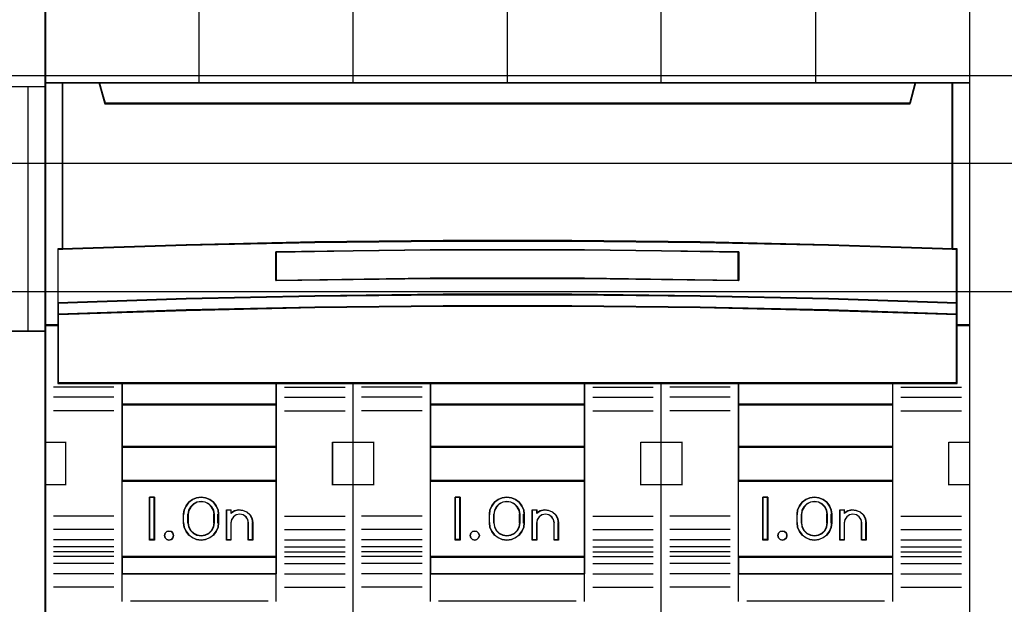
# Model space of a CAD drawing. Extents: x -543332 to -323966, y -9028 to 137422.
# Tile 64 of 250: x -444784 to -444209, y 23766 to 24107. Entities that reach past the tile are written whole.
import ezdxf

# ---------------------------------------------------------------- set-up
doc = ezdxf.new("R2010")
doc.units = 0
doc.header["$MEASUREMENT"] = 0
doc.layers.get('0').update_dxf_attribs({"color": 8})
for name, color, linetype in [('30', 7, 'Continuous'), ('45', 8, 'Continuous'), ('50', 7, 'Continuous')]:
    doc.layers.add(name, color=color, linetype=linetype)

# ---------------------------------------------------------------- blocks, each defined once
blk = doc.blocks.new('*U1125')
at = {"layer": '50', "color": 7}
blk.add_lwpolyline([(509.985212, -487.347089), (834.016113, -487.347089), (834.016113, -533.64975), (509.985212, -533.64975), (509.985212, -487.347089)], dxfattribs=at)
blk = doc.blocks.new('*U1126')
at = {"layer": '30', "color": 7}
blk.add_lwpolyline([(499.9802, -492.476529), (844.087401, -492.476529), (844.087401, -528.454107), (499.9802, -528.454107), (499.9802, -492.476529)], close=True, dxfattribs=at)
for points in [[(499.9802, -492.476529), (844.087401, -492.476529), (844.087401, -528.454107), (499.9802, -528.454107), (499.9802, -492.476529)], [(499.9802, -499.973403), (844.087401, -499.973403), (844.087401, -520.957234), (499.9802, -520.957234), (499.9802, -499.973403)]]:
    blk.add_lwpolyline(points, dxfattribs=at)
blk = doc.blocks.new('*U1127')
at = {"layer": '45', "color": 7}
for points in [[(527.997408, -468.984913), (546.002195, -468.984913), (546.002195, -468.984913), (546.002195, -552.014574), (546.002195, -552.014574), (527.997408, -552.014574), (527.997408, -552.014574), (509.998467, -552.014574), (509.998467, -552.014574), (509.998467, -468.984913), (509.998467, -468.984913), (527.997408, -468.984913), (527.997408, -468.984913)], [(527.997408, -468.99021), (545.996893, -468.99021), (545.996893, -552.009278), (527.997408, -552.009278), (510.003769, -552.009278), (510.003769, -468.99021), (527.997408, -468.99021)], [(509.998467, -487.990587), (527.997408, -487.990587), (527.997408, -487.990587), (546.002195, -487.990587), (546.002195, -502.301114), (527.997408, -502.301114), (527.997408, -502.301114), (509.998467, -502.301114), (509.998467, -487.990587)], [(510.003769, -487.995883), (527.997408, -487.995883), (545.996893, -487.995883), (545.996893, -502.295818), (527.997408, -502.295818), (510.003769, -502.295818), (510.003769, -487.995883)]]:
    blk.add_lwpolyline(points, close=True, dxfattribs=at)
at = {"layer": '45', "color": 4}
blk.add_lwpolyline([(544.994801, -502.301114), (544.994801, -487.990587)], dxfattribs=at)
blk = doc.blocks.new('*U1128')
at = {"layer": '45', "color": 7}
for points in [[(563.994078, -468.998154), (545.970383, -468.998154), (545.970383, -551.066542), (563.994078, -551.066542), (582.006626, -551.066542), (600.030321, -551.066542), (600.030321, -468.998154), (582.006626, -468.998154), (563.994078, -468.998154)], [(547.014891, -497.491056), (547.014891, -487.776088), (545.970383, -487.776088), (545.970383, -501.95156), (546.749436, -501.95156), (546.749436, -501.317496), (546.749436, -500.644837), (546.749436, -497.502083), (547.014891, -497.491056)], [(561.73635, -497.108216), (569.243827, -497.025435), (576.756877, -497.025435), (584.264354, -497.108216), (591.771831, -497.268258), (599.022927, -497.500043), (599.022927, -487.776088), (596.84927, -487.776088), (596.531582, -488.968128), (549.469122, -488.968128), (549.151434, -487.776088), (546.977777, -487.776088), (546.977777, -497.500043), (554.2233, -497.268258), (561.73635, -497.108216)], [(549.469313, -488.996878), (596.531392, -488.996878), (596.849077, -487.776088), (591.024839, -487.776088), (582.007022, -487.776088), (573.000352, -487.776088), (563.993682, -487.776088), (554.975866, -487.776088), (549.151627, -487.776088), (549.469313, -488.996878)], [(598.985813, -487.776088), (598.985813, -497.491056), (599.245497, -497.502083), (599.245497, -500.644837), (599.245497, -501.317496), (599.245497, -501.95156), (600.030321, -501.95156), (600.030321, -487.776088), (598.985813, -487.776088)], [(584.263741, -500.240599), (591.77072, -500.396106), (599.272125, -500.646029), (599.272125, -497.480339), (599.021335, -497.469232), (591.77072, -497.23597), (584.263741, -497.074909), (576.756763, -496.991601), (569.244212, -496.991601), (561.737234, -497.074909), (554.224682, -497.23597), (546.97964, -497.469232), (546.723277, -497.480339), (546.723277, -500.646029), (554.224682, -500.396106), (561.737234, -500.240599), (569.244212, -500.157291), (576.756763, -500.157291), (584.263741, -500.240599)], [(586.52329, -497.649332), (586.52329, -499.332554), (577.506231, -499.214728), (568.494748, -499.214728), (559.472112, -499.332554), (559.472112, -497.649332), (568.494748, -497.537117), (577.506231, -497.537117), (586.52329, -497.649332)], [(577.506231, -499.214728), (586.52329, -499.332554), (586.52329, -497.649332), (577.506231, -497.537117), (568.494748, -497.537117), (559.472112, -497.649332), (559.472112, -499.332554), (568.494748, -499.214728), (577.506231, -499.214728)], [(569.244212, -500.126995), (561.737234, -500.212113), (554.224682, -500.371001), (546.723277, -500.626357), (546.723277, -501.318656), (554.224682, -501.068974), (561.737234, -500.898737), (569.244212, -500.819293), (576.756763, -500.819293), (584.263741, -500.898737), (591.77072, -501.068974), (599.272125, -501.318656), (599.272125, -500.626357), (591.77072, -500.371001), (584.263741, -500.212113), (576.756763, -500.126995), (569.244212, -500.126995)], [(568.497415, -505.338527), (577.50356, -505.338527), (582.006632, -505.338527), (586.515278, -505.338527), (595.526995, -505.338527), (599.272125, -505.338527), (599.272125, -501.924649), (599.272125, -501.287318), (591.77072, -501.04347), (584.263741, -500.877209), (576.756763, -500.799621), (569.244212, -500.799621), (561.737234, -500.877209), (554.224682, -501.04347), (546.723277, -501.287318), (546.723277, -501.924649), (546.723277, -505.338527), (550.47398, -505.338527), (559.480124, -505.338527), (563.994343, -505.338527), (568.497415, -505.338527)], [(559.506576, -506.593743), (559.506576, -505.304101), (550.471843, -505.304101), (550.471843, -506.593743), (559.506576, -506.593743)], [(568.482986, -505.304101), (568.482986, -506.593743), (577.517718, -506.593743), (577.517718, -505.304101), (568.482986, -505.304101)], [(586.488826, -505.304101), (586.488826, -506.593743), (595.528861, -506.593743), (595.528861, -505.304101), (586.488826, -505.304101)], [(559.506576, -506.556669), (550.471843, -506.556669), (550.471843, -509.067102), (559.506576, -509.067102), (559.506576, -506.556669)], [(568.482986, -506.556669), (568.482986, -509.067102), (577.517718, -509.067102), (577.517718, -506.556669), (568.482986, -506.556669)], [(595.528861, -506.556669), (586.488826, -506.556669), (586.488826, -509.067102), (595.528861, -509.067102), (595.528861, -506.556669)], [(559.506576, -511.042612), (559.506576, -509.032676), (550.471843, -509.032676), (550.471843, -511.042612), (559.506576, -511.042612)], [(577.517718, -511.042612), (577.517718, -509.032676), (568.482986, -509.032676), (568.482986, -511.042612), (577.517718, -511.042612)], [(595.528861, -509.032676), (586.488826, -509.032676), (586.488826, -511.042612), (595.528861, -511.042612), (595.528861, -509.032676)], [(559.506576, -515.486184), (559.506576, -511.005538), (550.471843, -511.005538), (550.471843, -515.486184), (559.506576, -515.486184)], [(568.482986, -511.005538), (568.482986, -515.486184), (577.517718, -515.486184), (577.517718, -511.005538), (568.482986, -511.005538)], [(586.488826, -511.005538), (586.488826, -515.486184), (595.528861, -515.486184), (595.528861, -511.005538), (586.488826, -511.005538)], [(552.367334, -511.985348), (552.367334, -514.495781), (552.081022, -514.495781), (552.081022, -511.985348), (552.367334, -511.985348)], [(554.079904, -512.989521), (554.119596, -512.732899), (554.221661, -512.493014), (554.380428, -512.281021), (554.595899, -512.124817), (554.83972, -512.024399), (555.100553, -511.985348), (555.361386, -512.024399), (555.610878, -512.124817), (555.820678, -512.281021), (555.985116, -512.493014), (556.08718, -512.732899), (556.121202, -512.989521), (556.121202, -513.491608), (556.08718, -513.753809), (555.985116, -513.993695), (555.820678, -514.200108), (555.610878, -514.356313), (555.361386, -514.462309), (555.100553, -514.495781), (554.83972, -514.462309), (554.595899, -514.356313), (554.380428, -514.200108), (554.221661, -513.993695), (554.119596, -513.753809), (554.079904, -513.491608), (554.079904, -512.989521)], [(570.23267, -511.985348), (570.23267, -514.495781), (569.941056, -514.495781), (569.941056, -511.985348), (570.23267, -511.985348)], [(573.477057, -512.124817), (573.680995, -512.281021), (573.850942, -512.493014), (573.952911, -512.732899), (573.981236, -512.989521), (573.981236, -513.491608), (573.952911, -513.753809), (573.850942, -513.993695), (573.680995, -514.200108), (573.477057, -514.356313), (573.233466, -514.462309), (572.972879, -514.495781), (572.700963, -514.462309), (572.457371, -514.356313), (572.247769, -514.200108), (572.089151, -513.993695), (571.981517, -513.753809), (571.953193, -513.491608), (571.953193, -512.989521), (571.981517, -512.732899), (572.089151, -512.493014), (572.247769, -512.281021), (572.457371, -512.124817), (572.700963, -512.024399), (572.972879, -511.985348), (573.233466, -512.024399), (573.477057, -512.124817)], [(588.212, -511.985348), (588.212, -514.495781), (587.920386, -514.495781), (587.920386, -511.985348), (588.212, -511.985348)], [(589.92457, -513.491608), (589.92457, -512.989521), (589.952926, -512.732899), (590.060681, -512.493014), (590.225149, -512.281021), (590.429315, -512.124817), (590.678852, -512.024399), (590.945403, -511.985348), (591.206283, -512.024399), (591.450149, -512.124817), (591.659987, -512.281021), (591.830126, -512.493014), (591.926538, -512.732899), (591.960566, -512.989521), (591.960566, -513.491608), (591.926538, -513.753809), (591.830126, -513.993695), (591.659987, -514.200108), (591.450149, -514.356313), (591.206283, -514.462309), (590.945403, -514.495781), (590.678852, -514.462309), (590.429315, -514.356313), (590.225149, -514.200108), (590.060681, -513.993695), (589.952926, -513.753809), (589.92457, -513.491608)], [(555.874656, -513.493793), (555.874656, -512.989985), (555.834734, -512.754875), (555.726374, -512.553351), (555.555279, -512.385415), (555.338559, -512.273458), (555.099027, -512.234273), (554.859495, -512.273458), (554.654181, -512.385415), (554.477383, -512.553351), (554.369023, -512.754875), (554.329101, -512.989985), (554.329101, -513.493793), (554.369023, -513.728903), (554.477383, -513.941622), (554.654181, -514.10396), (554.859495, -514.21032), (555.099027, -514.249505), (555.338559, -514.21032), (555.555279, -514.10396), (555.726374, -513.941622), (555.834734, -513.728903), (555.874656, -513.493793)], [(573.73734, -513.493793), (573.73734, -512.989985), (573.697408, -512.754875), (573.58902, -512.553351), (573.417881, -512.385415), (573.201104, -512.273458), (572.972919, -512.234273), (572.733324, -512.273458), (572.516548, -512.385415), (572.345409, -512.553351), (572.23702, -512.754875), (572.197088, -512.989985), (572.197088, -513.493793), (572.23702, -513.728903), (572.345409, -513.941622), (572.516548, -514.10396), (572.733324, -514.21032), (572.972919, -514.249505), (573.201104, -514.21032), (573.417881, -514.10396), (573.58902, -513.941622), (573.697408, -513.728903), (573.73734, -513.493793)], [(590.176418, -512.989985), (590.176418, -513.493793), (590.210596, -513.728903), (590.318825, -513.941622), (590.489714, -514.10396), (590.706172, -514.21032), (590.945416, -514.249505), (591.178963, -514.21032), (591.389726, -514.10396), (591.560614, -513.941622), (591.668843, -513.728903), (591.708717, -513.493793), (591.708717, -512.989985), (591.668843, -512.754875), (591.560614, -512.553351), (591.389726, -512.385415), (591.178963, -512.273458), (590.945416, -512.234273), (590.706172, -512.273458), (590.489714, -512.385415), (590.318825, -512.553351), (590.210596, -512.754875), (590.176418, -512.989985)], [(556.585133, -514.495781), (556.585133, -512.734771), (556.836203, -512.734771), (556.836203, -512.919845), (557.053037, -512.790854), (557.292694, -512.734771), (557.54947, -512.757204), (557.777716, -512.852545), (557.960312, -513.026403), (558.080141, -513.239519), (558.120084, -513.486285), (558.120084, -514.495781), (557.863308, -514.495781), (557.863308, -513.486285), (557.829071, -513.295602), (557.720654, -513.132961), (557.54947, -513.020795), (557.355462, -512.981537), (557.155747, -513.020795), (556.990269, -513.132961), (556.876146, -513.295602), (556.836203, -513.486285), (556.836203, -514.495781), (556.585133, -514.495781)], [(575.410095, -512.757204), (575.637946, -512.852545), (575.825923, -513.026403), (575.939849, -513.239519), (575.985419, -513.486285), (575.985419, -514.495781), (575.734783, -514.495781), (575.734783, -513.486285), (575.689213, -513.295602), (575.580983, -513.132961), (575.415791, -513.020795), (575.216422, -512.981537), (575.022748, -513.020795), (574.85186, -513.132961), (574.74363, -513.295602), (574.709453, -513.486285), (574.709453, -514.495781), (574.45312, -514.495781), (574.45312, -512.734771), (574.709453, -512.734771), (574.709453, -512.919845), (574.914519, -512.790854), (575.165155, -512.734771), (575.410095, -512.757204)], [(592.424497, -514.495781), (592.424497, -512.734771), (592.681206, -512.734771), (592.681206, -512.919845), (592.892278, -512.790854), (593.137577, -512.734771), (593.382876, -512.757204), (593.616767, -512.852545), (593.799315, -513.026403), (593.919112, -513.239519), (593.964749, -513.486285), (593.964749, -514.495781), (593.708041, -514.495781), (593.708041, -513.486285), (593.662404, -513.295602), (593.554016, -513.132961), (593.388581, -513.020795), (593.188919, -512.981537), (592.994961, -513.020795), (592.829527, -513.132961), (592.721138, -513.295602), (592.681206, -513.486285), (592.681206, -514.495781), (592.424497, -514.495781)], [(553.455673, -514.095619), (553.491374, -514.230968), (553.455673, -514.366317), (553.360471, -514.460473), (553.223619, -514.495781), (553.092717, -514.460473), (552.991565, -514.366317), (552.955864, -514.230968), (552.991565, -514.095619), (553.092717, -514.001463), (553.223619, -513.966154), (553.360471, -514.001463), (553.455673, -514.095619)], [(571.31745, -514.095619), (571.35936, -514.230968), (571.31745, -514.366317), (571.221655, -514.460473), (571.095925, -514.495781), (570.952233, -514.460473), (570.856438, -514.366317), (570.826502, -514.230968), (570.856438, -514.095619), (570.952233, -514.001463), (571.095925, -513.966154), (571.221655, -514.001463), (571.31745, -514.095619)], [(589.300951, -514.095619), (589.330738, -514.230968), (589.300951, -514.366317), (589.193718, -514.460473), (589.068613, -514.495781), (588.931593, -514.460473), (588.836275, -514.366317), (588.80053, -514.230968), (588.836275, -514.095619), (588.931593, -514.001463), (589.068613, -513.966154), (589.193718, -514.001463), (589.300951, -514.095619)], [(559.506576, -515.451758), (550.471843, -515.451758), (550.471843, -516.476587), (559.506576, -516.476587), (559.506576, -515.451758)], [(568.482986, -515.451758), (568.482986, -516.476587), (577.517718, -516.476587), (577.517718, -515.451758), (568.482986, -515.451758)], [(586.488826, -515.451758), (586.488826, -516.476587), (595.528861, -516.476587), (595.528861, -515.451758), (586.488826, -515.451758)]]:
    blk.add_lwpolyline(points, close=True, dxfattribs=at)
at = {"layer": '45', "color": 139}
for points in [[(563.994078, -468.998154), (545.970383, -468.998154), (545.970383, -551.066542), (563.994078, -551.066542), (582.006626, -551.066542), (600.030321, -551.066542), (600.030321, -468.998154), (582.006626, -468.998154), (563.994078, -468.998154)], [(563.999378, -469.014043), (545.986289, -469.014043), (545.986289, -551.048005), (563.999378, -551.048005), (582.001326, -551.048005), (600.014415, -551.048005), (600.014415, -469.014043), (582.001326, -469.014043), (563.999378, -469.014043)], [(553.491374, -514.230968), (553.455673, -514.095619), (553.360471, -514.001463), (553.223619, -513.966154), (553.092717, -514.001463), (552.991565, -514.095619), (552.955864, -514.230968), (552.991565, -514.366317), (553.092717, -514.460473), (553.223619, -514.495781), (553.360471, -514.460473), (553.455673, -514.366317), (553.491374, -514.230968)], [(571.35936, -514.230968), (571.31745, -514.095619), (571.221655, -514.001463), (571.095925, -513.966154), (570.952233, -514.001463), (570.856438, -514.095619), (570.826502, -514.230968), (570.856438, -514.366317), (570.952233, -514.460473), (571.095925, -514.495781), (571.221655, -514.460473), (571.31745, -514.366317), (571.35936, -514.230968)], [(589.330738, -514.230968), (589.300951, -514.095619), (589.193718, -514.001463), (589.068613, -513.966154), (588.931593, -514.001463), (588.836275, -514.095619), (588.80053, -514.230968), (588.836275, -514.366317), (588.931593, -514.460473), (589.068613, -514.495781), (589.193718, -514.460473), (589.300951, -514.366317), (589.330738, -514.230968)]]:
    blk.add_lwpolyline(points, close=True, dxfattribs=at)
for points in [[(563.981526, -487.810513), (563.981526, -468.998154)], [(581.982064, -487.810513), (581.982064, -468.998154)], [(554.970652, -480.559916), (554.970652, -487.810513)], [(572.981795, -480.559916), (572.981795, -487.810513)], [(590.992937, -480.559916), (590.992937, -487.810513)], [(545.970383, -487.776088), (600.030321, -487.776088)], [(546.977777, -487.776088), (546.977777, -497.500043)], [(549.151627, -487.776088), (549.504215, -488.996878)], [(596.849077, -487.776088), (596.496489, -488.996878)], [(598.985813, -497.500043), (598.985813, -487.776088)], [(549.4671, -488.962453), (596.533604, -488.962453)], [(599.272125, -497.513284), (591.77072, -497.252443), (584.263741, -497.080525), (576.756763, -496.991601), (569.244212, -496.991601), (561.737234, -497.080525), (554.224682, -497.252443), (546.723277, -497.513284)], [(546.723277, -497.47621), (546.723277, -505.338527)], [(586.52329, -497.682765), (577.506231, -497.537117), (568.494748, -497.537117), (559.472112, -497.682765)], [(559.472112, -499.332554), (559.472112, -497.648339)], [(586.488826, -499.332554), (586.488826, -497.648339)], [(599.237661, -505.338527), (599.237661, -497.47621)], [(586.52329, -499.332554), (577.506231, -499.18161), (568.494748, -499.18161), (559.472112, -499.332554)], [(599.272125, -500.646029), (591.77072, -500.380614), (584.263741, -500.215466), (576.756763, -500.126995), (569.244212, -500.126995), (561.737234, -500.215466), (554.224682, -500.380614), (546.723277, -500.646029)], [(599.272125, -501.318656), (591.77072, -501.059138), (584.263741, -500.882195), (576.756763, -500.799621), (569.244212, -500.799621), (561.737234, -500.882195), (554.224682, -501.059138), (546.723277, -501.318656)], [(546.757741, -501.914486), (545.970383, -501.914486)], [(600.030321, -501.914486), (599.237661, -501.914486)], [(550.005261, -505.555674), (546.471429, -505.555674)], [(599.272125, -505.304101), (546.723277, -505.304101)], [(550.471843, -505.304101), (550.471843, -516.476587)], [(550.471843, -505.304101), (559.506576, -505.304101)], [(559.472112, -505.304101), (559.472112, -516.476587)], [(559.97846, -505.555674), (563.512292, -505.555674)], [(563.981526, -551.066542), (563.981526, -505.304101)], [(568.011101, -505.555674), (564.477269, -505.555674)], [(568.482986, -505.304101), (568.482986, -516.476587)], [(568.482986, -505.304101), (577.517718, -505.304101)], [(577.483255, -505.304101), (577.483255, -516.476587)], [(577.984301, -505.555674), (581.523435, -505.555674)], [(581.982064, -551.066542), (581.982064, -505.304101)], [(586.022244, -505.555674), (582.488412, -505.555674)], [(586.488826, -505.304101), (586.488826, -516.476587)], [(586.488826, -505.304101), (595.528861, -505.304101)], [(595.494398, -505.304101), (595.494398, -516.476587)], [(595.995444, -505.555674), (599.529275, -505.555674)], [(550.005261, -506.14356), (546.471429, -506.14356)], [(559.97846, -506.14356), (563.512292, -506.14356)], [(568.011101, -506.14356), (564.477269, -506.14356)], [(577.984301, -506.14356), (581.523435, -506.14356)], [(586.022244, -506.14356), (582.488412, -506.14356)], [(595.995444, -506.14356), (599.529275, -506.14356)], [(550.471843, -506.556669), (559.506576, -506.556669)], [(568.482986, -506.556669), (577.517718, -506.556669)], [(586.488826, -506.556669), (595.528861, -506.556669)], [(550.005261, -506.938001), (546.471429, -506.938001)], [(559.97846, -506.938001), (563.512292, -506.938001)], [(568.011101, -506.938001), (564.477269, -506.938001)], [(577.984301, -506.938001), (581.523435, -506.938001)], [(586.022244, -506.938001), (582.488412, -506.938001)], [(595.995444, -506.938001), (599.529275, -506.938001)], [(545.970383, -508.778455), (547.208417, -508.778455)], [(547.173954, -508.778455), (547.173954, -511.283592)], [(550.471843, -509.032676), (559.506576, -509.032676)], [(562.772653, -511.283592), (562.772653, -508.778455)], [(562.772653, -508.778455), (564.01864, -508.778455)], [(563.981526, -508.778455), (565.214258, -508.778455)], [(565.179794, -508.778455), (565.179794, -511.283592)], [(568.482986, -509.032676), (577.517718, -509.032676)], [(580.786447, -511.283592), (580.786447, -508.778455)], [(580.786447, -508.778455), (582.019179, -508.778455)], [(581.982064, -508.778455), (583.228051, -508.778455)], [(583.190937, -508.778455), (583.190937, -511.283592)], [(586.488826, -509.032676), (595.528861, -509.032676)], [(598.792287, -511.283592), (598.792287, -508.778455)], [(598.792287, -508.778455), (600.030321, -508.778455)], [(545.970383, -511.249166), (547.208417, -511.249166)], [(550.471843, -511.005538), (559.506576, -511.005538)], [(562.772653, -511.249166), (564.01864, -511.249166)], [(563.981526, -511.249166), (565.214258, -511.249166)], [(568.482986, -511.005538), (577.517718, -511.005538)], [(580.786447, -511.249166), (582.019179, -511.249166)], [(581.982064, -511.249166), (583.228051, -511.249166)], [(586.488826, -511.005538), (595.528861, -511.005538)], [(598.792287, -511.249166), (600.030321, -511.249166)], [(552.367334, -511.985348), (552.081022, -511.985348)], [(552.081022, -511.985348), (552.081022, -514.495781)], [(552.33022, -511.985348), (552.33022, -514.495781)], [(556.121202, -513.010177), (556.08718, -512.748276), (555.985116, -512.503456), (555.820678, -512.287103), (555.610878, -512.127686), (555.361386, -512.025203), (555.100553, -511.985348), (554.83972, -512.025203), (554.595899, -512.127686), (554.380428, -512.287103), (554.221661, -512.503456), (554.119596, -512.748276), (554.079904, -513.010177)], [(570.23267, -511.985348), (569.941056, -511.985348)], [(569.941056, -511.985348), (569.941056, -514.495781)], [(570.198206, -511.985348), (570.198206, -514.495781)], [(573.981236, -513.010177), (573.952911, -512.748276), (573.850942, -512.503456), (573.680995, -512.287103), (573.477057, -512.127686), (573.233466, -512.025203), (572.972879, -511.985348), (572.700963, -512.025203), (572.457371, -512.127686), (572.247769, -512.287103), (572.089151, -512.503456), (571.981517, -512.748276), (571.953193, -513.010177)], [(588.212, -511.985348), (587.920386, -511.985348)], [(587.920386, -511.985348), (587.920386, -514.495781)], [(588.174886, -511.985348), (588.174886, -514.495781)], [(591.960566, -513.010177), (591.926538, -512.748276), (591.830126, -512.503456), (591.659987, -512.287103), (591.450149, -512.127686), (591.206283, -512.025203), (590.945403, -511.985348), (590.678852, -512.025203), (590.429315, -512.127686), (590.225149, -512.287103), (590.060681, -512.503456), (589.952926, -512.748276), (589.92457, -513.010177)], [(555.874656, -513.010177), (555.834734, -512.768785), (555.726374, -512.561877), (555.555279, -512.389454), (555.338559, -512.274505), (555.099027, -512.234273), (554.859495, -512.274505), (554.654181, -512.389454), (554.477383, -512.561877), (554.369023, -512.768785), (554.329101, -513.010177)], [(573.73734, -513.010177), (573.697408, -512.768785), (573.58902, -512.561877), (573.417881, -512.389454), (573.201104, -512.274505), (572.972919, -512.234273), (572.733324, -512.274505), (572.516548, -512.389454), (572.345409, -512.561877), (572.23702, -512.768785), (572.197088, -513.010177)], [(591.708717, -513.010177), (591.668843, -512.768785), (591.560614, -512.561877), (591.389726, -512.389454), (591.178963, -512.274505), (590.945416, -512.234273), (590.706172, -512.274505), (590.489714, -512.389454), (590.318825, -512.561877), (590.210596, -512.768785), (590.176418, -513.010177)], [(550.005261, -513.097565), (546.471429, -513.097565)], [(554.079904, -513.505378), (554.079904, -512.975751)], [(554.329101, -513.505378), (554.329101, -512.975751)], [(555.840192, -513.505378), (555.840192, -512.975751)], [(556.084088, -513.505378), (556.084088, -512.975751)], [(556.585133, -512.734771), (556.866143, -512.734771)], [(556.585133, -512.734771), (556.585133, -514.495781)], [(556.83168, -512.734771), (556.83168, -512.94927)], [(558.120084, -513.505378), (558.08, -513.252343), (557.959749, -513.033813), (557.776509, -512.855538), (557.54746, -512.757774), (557.289779, -512.734771), (557.049277, -512.792279), (556.83168, -512.924547)], [(557.868235, -513.505378), (557.833683, -513.305297), (557.724269, -513.134639), (557.55151, -513.016944), (557.355716, -512.975751), (557.154164, -513.016944), (556.987163, -513.134639), (556.87199, -513.305297), (556.83168, -513.505378)], [(559.97846, -513.097565), (563.512292, -513.097565)], [(568.011101, -513.097565), (564.477269, -513.097565)], [(571.953193, -513.505378), (571.953193, -512.975751)], [(572.197088, -513.505378), (572.197088, -512.975751)], [(573.700226, -513.505378), (573.700226, -512.975751)], [(573.946772, -513.505378), (573.946772, -512.975751)], [(574.45312, -512.734771), (574.739432, -512.734771)], [(574.45312, -512.734771), (574.45312, -514.495781)], [(574.702318, -512.734771), (574.702318, -512.94927)], [(575.985419, -513.505378), (575.939594, -513.252343), (575.825032, -513.033813), (575.636003, -512.855538), (575.406878, -512.757774), (575.160568, -512.734771), (574.90853, -512.792279), (574.702318, -512.924547)], [(575.741524, -513.505378), (575.695337, -513.305297), (575.585643, -513.134639), (575.418215, -513.016944), (575.216147, -512.975751), (575.019853, -513.016944), (574.846652, -513.134639), (574.736958, -513.305297), (574.702318, -513.505378)], [(577.984301, -513.097565), (581.523435, -513.097565)], [(586.022244, -513.097565), (582.488412, -513.097565)], [(589.92457, -513.505378), (589.92457, -512.975751)], [(590.176418, -513.505378), (590.176418, -512.975751)], [(591.674254, -513.505378), (591.674254, -512.975751)], [(591.923451, -513.505378), (591.923451, -512.975751)], [(592.424497, -512.734771), (592.710809, -512.734771)], [(592.424497, -512.734771), (592.424497, -514.495781)], [(592.676346, -512.734771), (592.676346, -512.94927)], [(593.964749, -513.505378), (593.91894, -513.252343), (593.798689, -513.033813), (593.615449, -512.855538), (593.380673, -512.757774), (593.134445, -512.734771), (592.888217, -512.792279), (592.676346, -512.924547)], [(593.715552, -513.505378), (593.669365, -513.305297), (593.559671, -513.134639), (593.392243, -513.016944), (593.190176, -512.975751), (592.993881, -513.016944), (592.826453, -513.134639), (592.716759, -513.305297), (592.676346, -513.505378)], [(595.995444, -513.097565), (599.529275, -513.097565)], [(554.079904, -513.470953), (554.119596, -513.738547), (554.221661, -513.983367), (554.380428, -514.194026), (554.595899, -514.353444), (554.83972, -514.46162), (555.100553, -514.495781), (555.361386, -514.46162), (555.610878, -514.353444), (555.820678, -514.194026), (555.985116, -513.983367), (556.08718, -513.738547), (556.121202, -513.470953)], [(554.329101, -513.470953), (554.369023, -513.713169), (554.477383, -513.932317), (554.654181, -514.099561), (554.859495, -514.209135), (555.099027, -514.249505), (555.338559, -514.209135), (555.555279, -514.099561), (555.726374, -513.932317), (555.834734, -513.713169), (555.874656, -513.470953)], [(556.83168, -513.470953), (556.83168, -514.495781)], [(557.833772, -513.470953), (557.833772, -514.495781)], [(558.082969, -513.470953), (558.082969, -514.495781)], [(571.953193, -513.470953), (571.981517, -513.738547), (572.089151, -513.983367), (572.247769, -514.194026), (572.457371, -514.353444), (572.700963, -514.46162), (572.972879, -514.495781), (573.233466, -514.46162), (573.477057, -514.353444), (573.680995, -514.194026), (573.850942, -513.983367), (573.952911, -513.738547), (573.981236, -513.470953)], [(572.197088, -513.470953), (572.23702, -513.713169), (572.345409, -513.932317), (572.516548, -514.099561), (572.733324, -514.209135), (572.972919, -514.249505), (573.201104, -514.209135), (573.417881, -514.099561), (573.58902, -513.932317), (573.697408, -513.713169), (573.73734, -513.470953)], [(574.702318, -513.470953), (574.702318, -514.495781)], [(575.70706, -513.470953), (575.70706, -514.495781)], [(575.950956, -513.470953), (575.950956, -514.495781)], [(589.92457, -513.470953), (589.952926, -513.738547), (590.060681, -513.983367), (590.225149, -514.194026), (590.429315, -514.353444), (590.678852, -514.46162), (590.945403, -514.495781), (591.206283, -514.46162), (591.450149, -514.353444), (591.659987, -514.194026), (591.830126, -513.983367), (591.926538, -513.738547), (591.960566, -513.470953)], [(590.176418, -513.470953), (590.210596, -513.713169), (590.318825, -513.932317), (590.489714, -514.099561), (590.706172, -514.209135), (590.945416, -514.249505), (591.178963, -514.209135), (591.389726, -514.099561), (591.560614, -513.932317), (591.668843, -513.713169), (591.708717, -513.470953)], [(592.676346, -513.470953), (592.676346, -514.495781)], [(593.678438, -513.470953), (593.678438, -514.495781)], [(593.930286, -513.470953), (593.930286, -514.495781)], [(550.005261, -513.884062), (546.471429, -513.884062)], [(559.97846, -513.884062), (563.512292, -513.884062)], [(568.011101, -513.884062), (564.477269, -513.884062)], [(577.984301, -513.884062), (581.523435, -513.884062)], [(586.022244, -513.884062), (582.488412, -513.884062)], [(595.995444, -513.884062), (599.529275, -513.884062)], [(550.005261, -514.482541), (546.471429, -514.482541)], [(550.005261, -514.879761), (546.471429, -514.879761)], [(552.367334, -514.461356), (552.081022, -514.461356)], [(556.585133, -514.461356), (556.866143, -514.461356)], [(557.833772, -514.461356), (558.120084, -514.461356)], [(559.97846, -514.482541), (563.512292, -514.482541)], [(559.97846, -514.879761), (563.512292, -514.879761)], [(568.011101, -514.482541), (564.477269, -514.482541)], [(568.011101, -514.879761), (564.477269, -514.879761)], [(570.23267, -514.461356), (569.941056, -514.461356)], [(574.45312, -514.461356), (574.739432, -514.461356)], [(575.70706, -514.461356), (575.985419, -514.461356)], [(577.984301, -514.482541), (581.523435, -514.482541)], [(577.984301, -514.879761), (581.523435, -514.879761)], [(586.022244, -514.482541), (582.488412, -514.482541)], [(586.022244, -514.879761), (582.488412, -514.879761)], [(588.212, -514.461356), (587.920386, -514.461356)], [(592.424497, -514.461356), (592.710809, -514.461356)], [(593.678438, -514.461356), (593.964749, -514.461356)], [(595.995444, -514.482541), (599.529275, -514.482541)], [(595.995444, -514.879761), (599.529275, -514.879761)], [(550.005261, -515.176352), (546.471429, -515.176352)], [(550.005261, -515.462351), (546.471429, -515.462351)], [(550.471843, -515.451758), (559.506576, -515.451758)], [(559.97846, -515.176352), (563.512292, -515.176352)], [(559.97846, -515.462351), (563.512292, -515.462351)], [(568.011101, -515.176352), (564.477269, -515.176352)], [(568.011101, -515.462351), (564.477269, -515.462351)], [(568.482986, -515.451758), (577.517718, -515.451758)], [(577.984301, -515.176352), (581.523435, -515.176352)], [(577.984301, -515.462351), (581.523435, -515.462351)], [(586.022244, -515.176352), (582.488412, -515.176352)], [(586.022244, -515.462351), (582.488412, -515.462351)], [(586.488826, -515.451758), (595.528861, -515.451758)], [(595.995444, -515.176352), (599.529275, -515.176352)], [(595.995444, -515.462351), (599.529275, -515.462351)], [(550.005261, -515.867516), (546.471429, -515.867516)], [(559.97846, -515.867516), (563.512292, -515.867516)], [(568.011101, -515.867516), (564.477269, -515.867516)], [(577.984301, -515.867516), (581.523435, -515.867516)], [(586.022244, -515.867516), (582.488412, -515.867516)], [(595.995444, -515.867516), (599.529275, -515.867516)], [(550.005261, -516.45805), (546.471429, -516.45805)], [(550.471843, -516.439513), (559.506576, -516.439513)], [(550.471843, -516.439513), (550.471843, -518.076061)], [(559.472112, -516.439513), (559.472112, -518.076061)], [(559.97846, -516.45805), (563.512292, -516.45805)], [(568.011101, -516.45805), (564.477269, -516.45805)], [(568.482986, -516.439513), (577.517718, -516.439513)], [(568.482986, -516.439513), (568.482986, -518.076061)], [(577.483255, -516.439513), (577.483255, -518.076061)], [(577.984301, -516.45805), (581.523435, -516.45805)], [(586.022244, -516.45805), (582.488412, -516.45805)], [(586.488826, -516.439513), (595.528861, -516.439513)], [(586.488826, -516.439513), (586.488826, -518.076061)], [(595.494398, -516.439513), (595.494398, -518.076061)], [(595.995444, -516.45805), (599.529275, -516.45805)], [(550.005261, -517.244547), (546.471429, -517.244547)], [(559.97846, -517.244547), (563.512292, -517.244547)], [(568.011101, -517.244547), (564.477269, -517.244547)], [(577.984301, -517.244547), (581.523435, -517.244547)], [(586.022244, -517.244547), (582.488412, -517.244547)], [(595.995444, -517.244547), (599.529275, -517.244547)], [(550.967587, -518.041636), (559.010832, -518.041636)], [(568.97873, -518.041636), (577.021975, -518.041636)], [(586.989872, -518.041636), (595.027815, -518.041636)]]:
    blk.add_lwpolyline(points, dxfattribs=at)
at = {"layer": '45', "color": 59}
for points in [[(563.981526, -487.810513), (563.981526, -468.998154)], [(563.981526, -551.066542), (563.981526, -505.304101)], [(562.772653, -508.778455), (562.772653, -511.283592)]]:
    blk.add_lwpolyline(points, dxfattribs=at)
at = {"layer": '45', "color": 140}
for points in [[(547.014891, -497.491056), (547.014891, -487.776088), (545.970383, -487.776088), (545.970383, -501.95156), (546.749436, -501.95156), (546.749436, -501.317496), (546.749436, -500.644837), (546.749436, -497.502083), (547.014891, -497.491056)], [(546.998985, -497.483351), (546.998985, -487.791976), (545.986289, -487.791976), (545.986289, -501.933023), (546.741615, -501.933023), (546.741615, -501.300499), (546.741615, -500.629473), (546.741615, -497.494352), (546.998985, -497.483351)], [(561.73635, -497.108216), (569.243827, -497.025435), (576.756877, -497.025435), (584.264354, -497.108216), (591.771831, -497.268258), (599.022927, -497.500043), (599.022927, -487.776088), (596.84927, -487.776088), (596.531582, -488.968128), (549.469122, -488.968128), (549.151434, -487.776088), (546.977777, -487.776088), (546.977777, -497.500043), (554.2233, -497.268258), (561.73635, -497.108216)], [(549.485007, -488.980989), (596.515697, -488.980989), (596.833171, -487.791976), (591.012817, -487.791976), (582.001015, -487.791976), (573.000352, -487.791976), (563.999689, -487.791976), (554.987887, -487.791976), (549.167533, -487.791976), (549.485007, -488.980989)], [(598.985813, -487.776088), (598.985813, -497.491056), (599.245497, -497.502083), (599.245497, -500.644837), (599.245497, -501.317496), (599.245497, -501.95156), (600.030321, -501.95156), (600.030321, -487.776088), (598.985813, -487.776088)], [(599.001719, -487.791976), (599.001719, -497.483351), (599.253494, -497.494352), (599.253494, -500.629473), (599.253494, -501.300499), (599.253494, -501.933023), (600.014415, -501.933023), (600.014415, -487.791976), (599.001719, -487.791976)]]:
    blk.add_lwpolyline(points, close=True, dxfattribs=at)
at = {"layer": '45', "color": 59}
for points in [[(561.744383, -497.093607), (569.246506, -497.011097), (576.754198, -497.011097), (584.256321, -497.093607), (591.758444, -497.253127), (599.00437, -497.484155), (599.00437, -487.791976), (596.832263, -487.791976), (596.514801, -488.980121), (549.485903, -488.980121), (549.168441, -487.791976), (546.996334, -487.791976), (546.996334, -497.484155), (554.23669, -497.253127), (561.744383, -497.093607)], [(549.469313, -488.996878), (596.531392, -488.996878), (596.849077, -487.776088), (591.024839, -487.776088), (582.007022, -487.776088), (573.000352, -487.776088), (563.993682, -487.776088), (554.975866, -487.776088), (549.151627, -487.776088), (549.469313, -488.996878)], [(584.263741, -500.240599), (591.77072, -500.396106), (599.272125, -500.646029), (599.272125, -497.480339), (599.021335, -497.469232), (591.77072, -497.23597), (584.263741, -497.074909), (576.756763, -496.991601), (569.244212, -496.991601), (561.737234, -497.074909), (554.224682, -497.23597), (546.97964, -497.469232), (546.723277, -497.480339), (546.723277, -500.646029), (554.224682, -500.396106), (561.737234, -500.240599), (569.244212, -500.157291), (576.756763, -500.157291), (584.263741, -500.240599)], [(586.52329, -497.649332), (586.52329, -499.332554), (577.506231, -499.214728), (568.494748, -499.214728), (559.472112, -499.332554), (559.472112, -497.649332), (568.494748, -497.537117), (577.506231, -497.537117), (586.52329, -497.649332)], [(577.506231, -499.214728), (586.52329, -499.332554), (586.52329, -497.649332), (577.506231, -497.537117), (568.494748, -497.537117), (559.472112, -497.649332), (559.472112, -499.332554), (568.494748, -499.214728), (577.506231, -499.214728)], [(577.500929, -499.200925), (586.507384, -499.316665), (586.507384, -497.663235), (577.500929, -497.553006), (568.500043, -497.553006), (559.488019, -497.663235), (559.488019, -499.316665), (568.500043, -499.200925), (577.500929, -499.200925)], [(569.244212, -500.126995), (561.737234, -500.212113), (554.224682, -500.371001), (546.723277, -500.626357), (546.723277, -501.318656), (554.224682, -501.068974), (561.737234, -500.898737), (569.244212, -500.819293), (576.756763, -500.819293), (584.263741, -500.898737), (591.77072, -501.068974), (599.272125, -501.318656), (599.272125, -500.626357), (591.77072, -500.371001), (584.263741, -500.212113), (576.756763, -500.126995), (569.244212, -500.126995)], [(569.246484, -500.145532), (561.744051, -500.228191), (554.236047, -500.382489), (546.739184, -500.630468), (546.739184, -501.302767), (554.236047, -501.060299), (561.744051, -500.894979), (569.246484, -500.81783), (576.754488, -500.81783), (584.256921, -500.894979), (591.759355, -501.060299), (599.256219, -501.302767), (599.256219, -500.630468), (591.759355, -500.382489), (584.256921, -500.228191), (576.754488, -500.145532), (569.246484, -500.145532)], [(568.497415, -505.338527), (577.50356, -505.338527), (582.006632, -505.338527), (586.515278, -505.338527), (595.526995, -505.338527), (599.272125, -505.338527), (599.272125, -501.924649), (599.272125, -501.287318), (591.77072, -501.04347), (584.263741, -500.877209), (576.756763, -500.799621), (569.244212, -500.799621), (561.737234, -500.877209), (554.224682, -501.04347), (546.723277, -501.287318), (546.723277, -501.924649), (546.723277, -505.338527), (550.47398, -505.338527), (559.480124, -505.338527), (563.994343, -505.338527), (568.497415, -505.338527)], [(568.50014, -505.322638), (577.500832, -505.322638), (582.001178, -505.322638), (586.507094, -505.322638), (595.513356, -505.322638), (599.256219, -505.322638), (599.256219, -501.932661), (599.256219, -501.299792), (591.759355, -501.057651), (584.256921, -500.892555), (576.754488, -500.81551), (569.246484, -500.81551), (561.744051, -500.892555), (554.236047, -501.057651), (546.739184, -501.299792), (546.739184, -501.932661), (546.739184, -505.322638), (550.487615, -505.322638), (559.488308, -505.322638), (563.999794, -505.322638), (568.50014, -505.322638)], [(559.506576, -506.593743), (559.506576, -505.304101), (550.471843, -505.304101), (550.471843, -506.593743), (559.506576, -506.593743)], [(559.49067, -506.575206), (559.49067, -505.31999), (550.487749, -505.31999), (550.487749, -506.575206), (559.49067, -506.575206)], [(568.482986, -505.304101), (568.482986, -506.593743), (577.517718, -506.593743), (577.517718, -505.304101), (568.482986, -505.304101)], [(568.498892, -505.31999), (568.498892, -506.575206), (577.501812, -506.575206), (577.501812, -505.31999), (568.498892, -505.31999)], [(586.488826, -505.304101), (586.488826, -506.593743), (595.528861, -506.593743), (595.528861, -505.304101), (586.488826, -505.304101)], [(586.504733, -505.31999), (586.504733, -506.575206), (595.512955, -506.575206), (595.512955, -505.31999), (586.504733, -505.31999)], [(559.506576, -506.556669), (550.471843, -506.556669), (550.471843, -509.067102), (559.506576, -509.067102), (559.506576, -506.556669)], [(559.49067, -506.572558), (550.487749, -506.572558), (550.487749, -509.051213), (559.49067, -509.051213), (559.49067, -506.572558)], [(568.482986, -506.556669), (568.482986, -509.067102), (577.517718, -509.067102), (577.517718, -506.556669), (568.482986, -506.556669)], [(568.498892, -506.572558), (568.498892, -509.051213), (577.501812, -509.051213), (577.501812, -506.572558), (568.498892, -506.572558)], [(595.528861, -506.556669), (586.488826, -506.556669), (586.488826, -509.067102), (595.528861, -509.067102), (595.528861, -506.556669)], [(595.512955, -506.572558), (586.504733, -506.572558), (586.504733, -509.051213), (595.512955, -509.051213), (595.512955, -506.572558)], [(559.506576, -511.042612), (559.506576, -509.032676), (550.471843, -509.032676), (550.471843, -511.042612), (559.506576, -511.042612)], [(559.49067, -511.026723), (559.49067, -509.048565), (550.487749, -509.048565), (550.487749, -511.026723), (559.49067, -511.026723)], [(577.517718, -511.042612), (577.517718, -509.032676), (568.482986, -509.032676), (568.482986, -511.042612), (577.517718, -511.042612)], [(577.501812, -511.026723), (577.501812, -509.048565), (568.498892, -509.048565), (568.498892, -511.026723), (577.501812, -511.026723)], [(595.528861, -509.032676), (586.488826, -509.032676), (586.488826, -511.042612), (595.528861, -511.042612), (595.528861, -509.032676)], [(595.512955, -509.048565), (586.504733, -509.048565), (586.504733, -511.026723), (595.512955, -511.026723), (595.512955, -509.048565)], [(559.506576, -515.486184), (559.506576, -511.005538), (550.471843, -511.005538), (550.471843, -515.486184), (559.506576, -515.486184)], [(568.482986, -511.005538), (568.482986, -515.486184), (577.517718, -515.486184), (577.517718, -511.005538), (568.482986, -511.005538)], [(586.488826, -511.005538), (586.488826, -515.486184), (595.528861, -515.486184), (595.528861, -511.005538), (586.488826, -511.005538)], [(552.367334, -511.985348), (552.367334, -514.495781), (552.081022, -514.495781), (552.081022, -511.985348), (552.367334, -511.985348)], [(554.079904, -512.989521), (554.119596, -512.732899), (554.221661, -512.493014), (554.380428, -512.281021), (554.595899, -512.124817), (554.83972, -512.024399), (555.100553, -511.985348), (555.361386, -512.024399), (555.610878, -512.124817), (555.820678, -512.281021), (555.985116, -512.493014), (556.08718, -512.732899), (556.121202, -512.989521), (556.121202, -513.491608), (556.08718, -513.753809), (555.985116, -513.993695), (555.820678, -514.200108), (555.610878, -514.356313), (555.361386, -514.462309), (555.100553, -514.495781), (554.83972, -514.462309), (554.595899, -514.356313), (554.380428, -514.200108), (554.221661, -513.993695), (554.119596, -513.753809), (554.079904, -513.491608), (554.079904, -512.989521)], [(570.23267, -511.985348), (570.23267, -514.495781), (569.941056, -514.495781), (569.941056, -511.985348), (570.23267, -511.985348)], [(573.477057, -512.124817), (573.680995, -512.281021), (573.850942, -512.493014), (573.952911, -512.732899), (573.981236, -512.989521), (573.981236, -513.491608), (573.952911, -513.753809), (573.850942, -513.993695), (573.680995, -514.200108), (573.477057, -514.356313), (573.233466, -514.462309), (572.972879, -514.495781), (572.700963, -514.462309), (572.457371, -514.356313), (572.247769, -514.200108), (572.089151, -513.993695), (571.981517, -513.753809), (571.953193, -513.491608), (571.953193, -512.989521), (571.981517, -512.732899), (572.089151, -512.493014), (572.247769, -512.281021), (572.457371, -512.124817), (572.700963, -512.024399), (572.972879, -511.985348), (573.233466, -512.024399), (573.477057, -512.124817)], [(588.212, -511.985348), (588.212, -514.495781), (587.920386, -514.495781), (587.920386, -511.985348), (588.212, -511.985348)], [(589.92457, -513.491608), (589.92457, -512.989521), (589.952926, -512.732899), (590.060681, -512.493014), (590.225149, -512.281021), (590.429315, -512.124817), (590.678852, -512.024399), (590.945403, -511.985348), (591.206283, -512.024399), (591.450149, -512.124817), (591.659987, -512.281021), (591.830126, -512.493014), (591.926538, -512.732899), (591.960566, -512.989521), (591.960566, -513.491608), (591.926538, -513.753809), (591.830126, -513.993695), (591.659987, -514.200108), (591.450149, -514.356313), (591.206283, -514.462309), (590.945403, -514.495781), (590.678852, -514.462309), (590.429315, -514.356313), (590.225149, -514.200108), (590.060681, -513.993695), (589.952926, -513.753809), (589.92457, -513.491608)], [(555.874656, -513.493793), (555.874656, -512.989985), (555.834734, -512.754875), (555.726374, -512.553351), (555.555279, -512.385415), (555.338559, -512.273458), (555.099027, -512.234273), (554.859495, -512.273458), (554.654181, -512.385415), (554.477383, -512.553351), (554.369023, -512.754875), (554.329101, -512.989985), (554.329101, -513.493793), (554.369023, -513.728903), (554.477383, -513.941622), (554.654181, -514.10396), (554.859495, -514.21032), (555.099027, -514.249505), (555.338559, -514.21032), (555.555279, -514.10396), (555.726374, -513.941622), (555.834734, -513.728903), (555.874656, -513.493793)], [(555.858749, -513.488166), (555.858749, -512.992964), (555.819718, -512.76187), (555.713774, -512.563789), (555.546495, -512.398722), (555.334607, -512.288678), (555.100416, -512.250162), (554.866225, -512.288678), (554.66549, -512.398722), (554.492634, -512.563789), (554.38669, -512.76187), (554.347659, -512.992964), (554.347659, -513.488166), (554.38669, -513.71926), (554.492634, -513.928345), (554.66549, -514.08791), (554.866225, -514.192452), (555.100416, -514.230968), (555.334607, -514.192452), (555.546495, -514.08791), (555.713774, -513.928345), (555.819718, -513.71926), (555.858749, -513.488166)], [(573.73734, -513.493793), (573.73734, -512.989985), (573.697408, -512.754875), (573.58902, -512.553351), (573.417881, -512.385415), (573.201104, -512.273458), (572.972919, -512.234273), (572.733324, -512.273458), (572.516548, -512.385415), (572.345409, -512.553351), (572.23702, -512.754875), (572.197088, -512.989985), (572.197088, -513.493793), (572.23702, -513.728903), (572.345409, -513.941622), (572.516548, -514.10396), (572.733324, -514.21032), (572.972919, -514.249505), (573.201104, -514.21032), (573.417881, -514.10396), (573.58902, -513.941622), (573.697408, -513.728903), (573.73734, -513.493793)], [(573.718783, -513.488166), (573.718783, -512.992964), (573.679744, -512.76187), (573.573781, -512.563789), (573.406471, -512.398722), (573.194545, -512.288678), (572.971466, -512.250162), (572.737232, -512.288678), (572.525306, -512.398722), (572.357996, -512.563789), (572.252033, -512.76187), (572.212994, -512.992964), (572.212994, -513.488166), (572.252033, -513.71926), (572.357996, -513.928345), (572.525306, -514.08791), (572.737232, -514.192452), (572.971466, -514.230968), (573.194545, -514.192452), (573.406471, -514.08791), (573.573781, -513.928345), (573.679744, -513.71926), (573.718783, -513.488166)], [(590.176418, -512.989985), (590.176418, -513.493793), (590.210596, -513.728903), (590.318825, -513.941622), (590.489714, -514.10396), (590.706172, -514.21032), (590.945416, -514.249505), (591.178963, -514.21032), (591.389726, -514.10396), (591.560614, -513.941622), (591.668843, -513.728903), (591.708717, -513.493793), (591.708717, -512.989985), (591.668843, -512.754875), (591.560614, -512.553351), (591.389726, -512.385415), (591.178963, -512.273458), (590.945416, -512.234273), (590.706172, -512.273458), (590.489714, -512.385415), (590.318825, -512.553351), (590.210596, -512.754875), (590.176418, -512.989985)], [(590.192324, -512.992964), (590.192324, -513.488166), (590.225793, -513.71926), (590.331775, -513.928345), (590.499115, -514.08791), (590.71108, -514.192452), (590.945357, -514.230968), (591.174056, -514.192452), (591.380442, -514.08791), (591.547783, -513.928345), (591.653765, -513.71926), (591.692811, -513.488166), (591.692811, -512.992964), (591.653765, -512.76187), (591.547783, -512.563789), (591.380442, -512.398722), (591.174056, -512.288678), (590.945357, -512.250162), (590.71108, -512.288678), (590.499115, -512.398722), (590.331775, -512.563789), (590.225793, -512.76187), (590.192324, -512.992964)], [(556.585133, -514.495781), (556.585133, -512.734771), (556.836203, -512.734771), (556.836203, -512.919845), (557.053037, -512.790854), (557.292694, -512.734771), (557.54947, -512.757204), (557.777716, -512.852545), (557.960312, -513.026403), (558.080141, -513.239519), (558.120084, -513.486285), (558.120084, -514.495781), (557.863308, -514.495781), (557.863308, -513.486285), (557.829071, -513.295602), (557.720654, -513.132961), (557.54947, -513.020795), (557.355462, -512.981537), (557.155747, -513.020795), (556.990269, -513.132961), (556.876146, -513.295602), (556.836203, -513.486285), (556.836203, -514.495781), (556.585133, -514.495781)], [(575.410095, -512.757204), (575.637946, -512.852545), (575.825923, -513.026403), (575.939849, -513.239519), (575.985419, -513.486285), (575.985419, -514.495781), (575.734783, -514.495781), (575.734783, -513.486285), (575.689213, -513.295602), (575.580983, -513.132961), (575.415791, -513.020795), (575.216422, -512.981537), (575.022748, -513.020795), (574.85186, -513.132961), (574.74363, -513.295602), (574.709453, -513.486285), (574.709453, -514.495781), (574.45312, -514.495781), (574.45312, -512.734771), (574.709453, -512.734771), (574.709453, -512.919845), (574.914519, -512.790854), (575.165155, -512.734771), (575.410095, -512.757204)], [(592.424497, -514.495781), (592.424497, -512.734771), (592.681206, -512.734771), (592.681206, -512.919845), (592.892278, -512.790854), (593.137577, -512.734771), (593.382876, -512.757204), (593.616767, -512.852545), (593.799315, -513.026403), (593.919112, -513.239519), (593.964749, -513.486285), (593.964749, -514.495781), (593.708041, -514.495781), (593.708041, -513.486285), (593.662404, -513.295602), (593.554016, -513.132961), (593.388581, -513.020795), (593.188919, -512.981537), (592.994961, -513.020795), (592.829527, -513.132961), (592.721138, -513.295602), (592.681206, -513.486285), (592.681206, -514.495781), (592.424497, -514.495781)], [(553.455673, -514.095619), (553.491374, -514.230968), (553.455673, -514.366317), (553.360471, -514.460473), (553.223619, -514.495781), (553.092717, -514.460473), (552.991565, -514.366317), (552.955864, -514.230968), (552.991565, -514.095619), (553.092717, -514.001463), (553.223619, -513.966154), (553.360471, -514.001463), (553.455673, -514.095619)], [(571.31745, -514.095619), (571.35936, -514.230968), (571.31745, -514.366317), (571.221655, -514.460473), (571.095925, -514.495781), (570.952233, -514.460473), (570.856438, -514.366317), (570.826502, -514.230968), (570.856438, -514.095619), (570.952233, -514.001463), (571.095925, -513.966154), (571.221655, -514.001463), (571.31745, -514.095619)], [(589.300951, -514.095619), (589.330738, -514.230968), (589.300951, -514.366317), (589.193718, -514.460473), (589.068613, -514.495781), (588.931593, -514.460473), (588.836275, -514.366317), (588.80053, -514.230968), (588.836275, -514.095619), (588.931593, -514.001463), (589.068613, -513.966154), (589.193718, -514.001463), (589.300951, -514.095619)], [(559.506576, -515.451758), (550.471843, -515.451758), (550.471843, -516.476587), (559.506576, -516.476587), (559.506576, -515.451758)], [(559.49067, -515.467647), (550.487749, -515.467647), (550.487749, -516.460698), (559.49067, -516.460698), (559.49067, -515.467647)], [(568.482986, -515.451758), (568.482986, -516.476587), (577.517718, -516.476587), (577.517718, -515.451758), (568.482986, -515.451758)], [(568.498892, -515.467647), (568.498892, -516.460698), (577.501812, -516.460698), (577.501812, -515.467647), (568.498892, -515.467647)], [(586.488826, -515.451758), (586.488826, -516.476587), (595.528861, -516.476587), (595.528861, -515.451758), (586.488826, -515.451758)], [(586.504733, -515.467647), (586.504733, -516.460698), (595.512955, -516.460698), (595.512955, -515.467647), (586.504733, -515.467647)]]:
    blk.add_lwpolyline(points, close=True, dxfattribs=at)

msp = doc.modelspace()

# ---------------------------------------------------------------- block references
at = {"xscale": 10, "yscale": 10, "zscale": 10}
for name in ['*U1126', '*U1125', '*U1127', '*U1128']:
    msp.add_blockref(name, (-450229.1, 28948.04), dxfattribs=at)

doc.saveas('drawing.dxf')
